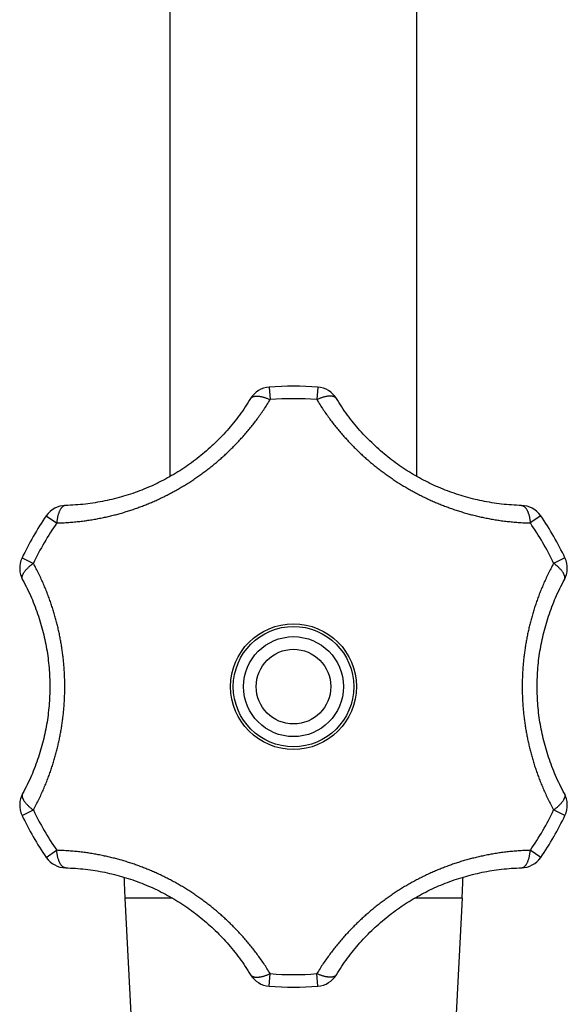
# Model space of a CAD drawing. Header units: millimetres. Extents: x 259 to 1803, y -542 to 1902.
# Tile 78 of 127: x 377 to 422, y 974 to 1055. Entities that reach past the tile are written whole.
import ezdxf

# ---------------------------------------------------------------- set-up
doc = ezdxf.new("R2010")
doc.units = ezdxf.units.MM
doc.header["$LTSCALE"] = 30.734
doc.layers.get('0').update_dxf_attribs({"linetype": 'CONTINUOUS'})

msp = doc.modelspace()

# ---------------------------------------------------------------- linework, layer by layer
at = {"color": 7, "linetype": 'CONTINUOUS'}
for p, q in [((389.436, 1017.502), (389.436, 1198.554)), ((409.936, 1017.502), (409.936, 1198.554)), ((385.682, 982.488), (386.833, 960.528)), ((413.689, 982.488), (412.539, 960.528))]:
    msp.add_line(p, q, dxfattribs=at)
at = {"color": 9, "linetype": 'CONTINUOUS'}
for p, q in [((397.666, 1024.923), (397.751, 1023.882)), ((401.705, 1024.923), (401.621, 1023.882)), ((379.158, 1014.237), (380.017, 1013.644)), ((420.213, 1014.237), (419.354, 1013.644)), ((377.139, 1010.739), (378.082, 1010.292)), ((422.233, 1010.739), (421.289, 1010.292)), ((377.139, 989.368), (378.082, 989.815)), ((422.233, 989.368), (421.289, 989.815)), ((379.158, 985.871), (380.017, 986.464)), ((420.213, 985.871), (419.354, 986.464)), ((389.641, 982.488), (385.682, 982.488)), ((413.689, 982.488), (409.73, 982.488)), ((397.666, 975.185), (397.751, 976.225)), ((401.705, 975.185), (401.621, 976.225))]:
    msp.add_line(p, q, dxfattribs=at)
at = {"color": 7, "linetype": 'CONTINUOUS'}
for points in [[(396.12, 1023.969), (396.016, 1023.801), (395.904, 1023.624), (395.791, 1023.449), (395.676, 1023.275), (395.559, 1023.103), (395.44, 1022.933), (395.32, 1022.764), (395.198, 1022.598), (395.075, 1022.433), (394.95, 1022.27), (394.823, 1022.108), (394.695, 1021.949), (394.566, 1021.791), (394.435, 1021.635), (394.302, 1021.481), (394.168, 1021.328), (394.033, 1021.177), (393.896, 1021.028), (393.758, 1020.881), (393.619, 1020.736), (393.478, 1020.592), (393.336, 1020.45), (393.193, 1020.31), (393.048, 1020.172), (392.902, 1020.035), (392.755, 1019.9), (392.607, 1019.767), (392.457, 1019.636), (392.306, 1019.506), (392.154, 1019.379), (392.001, 1019.253), (391.846, 1019.128), (391.691, 1019.006), (391.534, 1018.885), (391.376, 1018.767), (391.217, 1018.649), (391.057, 1018.534), (390.896, 1018.421), (390.734, 1018.309), (390.571, 1018.199), (390.406, 1018.091), (390.241, 1017.985), (390.074, 1017.88), (389.906, 1017.777), (389.737, 1017.676), (389.567, 1017.577), (389.397, 1017.479), (389.225, 1017.384), (389.052, 1017.29), (388.878, 1017.198), (388.703, 1017.108), (388.527, 1017.019), (388.35, 1016.933), (388.172, 1016.848), (387.993, 1016.765), (387.813, 1016.684), (387.632, 1016.605), (387.45, 1016.528), (387.268, 1016.453), (387.084, 1016.379), (386.899, 1016.308), (386.714, 1016.238), (386.527, 1016.17), (386.339, 1016.104), (386.151, 1016.04), (385.962, 1015.978), (385.771, 1015.918), (385.58, 1015.86), (385.388, 1015.804), (385.195, 1015.75), (385.001, 1015.698), (384.806, 1015.648), (384.611, 1015.6), (384.414, 1015.555), (384.217, 1015.511), (384.019, 1015.469), (383.82, 1015.429), (383.62, 1015.392), (383.42, 1015.357), (383.218, 1015.323), (383.016, 1015.292), (382.813, 1015.263), (382.609, 1015.237), (382.405, 1015.212), (382.2, 1015.19), (381.994, 1015.17), (381.787, 1015.153), (381.58, 1015.137), (381.372, 1015.124), (381.163, 1015.114), (380.954, 1015.105), (380.758, 1015.1)], [(418.614, 1015.1), (418.417, 1015.105), (418.207, 1015.114), (417.999, 1015.124), (417.791, 1015.137), (417.583, 1015.153), (417.377, 1015.17), (417.171, 1015.19), (416.966, 1015.212), (416.761, 1015.237), (416.557, 1015.263), (416.354, 1015.292), (416.152, 1015.323), (415.951, 1015.357), (415.75, 1015.392), (415.55, 1015.43), (415.351, 1015.469), (415.153, 1015.511), (414.956, 1015.555), (414.76, 1015.601), (414.564, 1015.649), (414.369, 1015.699), (414.175, 1015.751), (413.982, 1015.805), (413.79, 1015.861), (413.599, 1015.919), (413.409, 1015.979), (413.219, 1016.041), (413.031, 1016.105), (412.843, 1016.171), (412.656, 1016.239), (412.471, 1016.308), (412.286, 1016.38), (412.102, 1016.453), (411.92, 1016.529), (411.738, 1016.606), (411.557, 1016.685), (411.377, 1016.766), (411.198, 1016.849), (411.02, 1016.933), (410.843, 1017.02), (410.667, 1017.108), (410.492, 1017.199), (410.319, 1017.291), (410.146, 1017.384), (409.974, 1017.48), (409.803, 1017.577), (409.633, 1017.677), (409.464, 1017.778), (409.297, 1017.881), (409.13, 1017.985), (408.964, 1018.092), (408.8, 1018.2), (408.637, 1018.31), (408.474, 1018.422), (408.313, 1018.535), (408.153, 1018.65), (407.994, 1018.767), (407.836, 1018.886), (407.68, 1019.007), (407.524, 1019.129), (407.37, 1019.253), (407.216, 1019.379), (407.064, 1019.507), (406.914, 1019.637), (406.764, 1019.768), (406.615, 1019.901), (406.468, 1020.036), (406.322, 1020.173), (406.178, 1020.311), (406.034, 1020.451), (405.892, 1020.593), (405.752, 1020.737), (405.612, 1020.882), (405.474, 1021.029), (405.338, 1021.178), (405.202, 1021.329), (405.069, 1021.482), (404.936, 1021.636), (404.805, 1021.792), (404.676, 1021.95), (404.548, 1022.109), (404.421, 1022.271), (404.296, 1022.434), (404.173, 1022.599), (404.051, 1022.765), (403.931, 1022.934), (403.812, 1023.104), (403.695, 1023.276), (403.58, 1023.45), (403.466, 1023.625), (403.355, 1023.802), (403.252, 1023.969)], [(377.192, 1008.923), (377.285, 1008.75), (377.383, 1008.564), (377.478, 1008.378), (377.571, 1008.192), (377.661, 1008.005), (377.749, 1007.817), (377.835, 1007.629), (377.918, 1007.44), (377.999, 1007.251), (378.078, 1007.061), (378.154, 1006.871), (378.229, 1006.68), (378.301, 1006.489), (378.37, 1006.297), (378.438, 1006.106), (378.503, 1005.913), (378.566, 1005.721), (378.626, 1005.528), (378.685, 1005.335), (378.741, 1005.141), (378.795, 1004.948), (378.847, 1004.754), (378.897, 1004.56), (378.944, 1004.365), (378.99, 1004.171), (379.033, 1003.976), (379.074, 1003.781), (379.113, 1003.586), (379.149, 1003.391), (379.184, 1003.195), (379.216, 1003), (379.247, 1002.804), (379.275, 1002.608), (379.301, 1002.412), (379.325, 1002.216), (379.347, 1002.019), (379.367, 1001.823), (379.385, 1001.627), (379.4, 1001.43), (379.414, 1001.234), (379.425, 1001.037), (379.435, 1000.84), (379.442, 1000.644), (379.447, 1000.447), (379.45, 1000.25), (379.451, 1000.053), (379.45, 999.857), (379.447, 999.66), (379.442, 999.463), (379.435, 999.267), (379.425, 999.07), (379.414, 998.873), (379.4, 998.677), (379.385, 998.48), (379.367, 998.284), (379.347, 998.088), (379.325, 997.891), (379.301, 997.695), (379.275, 997.499), (379.247, 997.303), (379.216, 997.107), (379.184, 996.912), (379.149, 996.716), (379.113, 996.521), (379.074, 996.326), (379.033, 996.131), (378.989, 995.936), (378.944, 995.742), (378.897, 995.547), (378.847, 995.353), (378.795, 995.159), (378.741, 994.965), (378.685, 994.772), (378.626, 994.579), (378.565, 994.386), (378.502, 994.193), (378.437, 994.001), (378.37, 993.809), (378.3, 993.618), (378.228, 993.427), (378.154, 993.236), (378.078, 993.046), (377.999, 992.856), (377.918, 992.667), (377.834, 992.478), (377.748, 992.29), (377.66, 992.102), (377.57, 991.915), (377.477, 991.728), (377.382, 991.542), (377.285, 991.357), (377.192, 991.185)], [(422.18, 991.185), (422.086, 991.358), (421.989, 991.543), (421.894, 991.729), (421.801, 991.916), (421.711, 992.103), (421.623, 992.291), (421.537, 992.479), (421.453, 992.668), (421.372, 992.857), (421.294, 993.047), (421.217, 993.237), (421.143, 993.428), (421.071, 993.619), (421.001, 993.81), (420.934, 994.002), (420.869, 994.194), (420.806, 994.387), (420.745, 994.58), (420.687, 994.773), (420.63, 994.966), (420.576, 995.16), (420.524, 995.354), (420.475, 995.548), (420.427, 995.742), (420.382, 995.937), (420.339, 996.132), (420.298, 996.327), (420.259, 996.522), (420.222, 996.717), (420.188, 996.913), (420.155, 997.108), (420.125, 997.304), (420.096, 997.5), (420.07, 997.696), (420.046, 997.892), (420.024, 998.088), (420.005, 998.285), (419.987, 998.481), (419.971, 998.678), (419.958, 998.874), (419.946, 999.071), (419.937, 999.267), (419.93, 999.464), (419.924, 999.661), (419.921, 999.858), (419.92, 1000.054), (419.921, 1000.251), (419.924, 1000.448), (419.93, 1000.645), (419.937, 1000.841), (419.946, 1001.038), (419.958, 1001.234), (419.971, 1001.431), (419.987, 1001.627), (420.005, 1001.824), (420.024, 1002.02), (420.046, 1002.217), (420.07, 1002.413), (420.097, 1002.609), (420.125, 1002.805), (420.155, 1003.001), (420.188, 1003.196), (420.222, 1003.392), (420.259, 1003.587), (420.298, 1003.782), (420.339, 1003.977), (420.382, 1004.172), (420.427, 1004.366), (420.475, 1004.561), (420.525, 1004.755), (420.577, 1004.949), (420.631, 1005.142), (420.687, 1005.336), (420.745, 1005.529), (420.806, 1005.722), (420.869, 1005.914), (420.934, 1006.107), (421.002, 1006.298), (421.071, 1006.49), (421.143, 1006.681), (421.218, 1006.872), (421.294, 1007.062), (421.373, 1007.252), (421.454, 1007.441), (421.537, 1007.63), (421.623, 1007.818), (421.711, 1008.006), (421.802, 1008.193), (421.894, 1008.379), (421.989, 1008.565), (422.087, 1008.751), (422.18, 1008.923)], [(380.758, 985.008), (380.955, 985.002), (381.164, 984.994), (381.373, 984.983), (381.581, 984.97), (381.788, 984.955), (381.995, 984.938), (382.201, 984.918), (382.406, 984.895), (382.61, 984.871), (382.814, 984.844), (383.017, 984.815), (383.219, 984.784), (383.421, 984.751), (383.621, 984.716), (383.821, 984.678), (384.02, 984.639), (384.218, 984.597), (384.416, 984.553), (384.612, 984.507), (384.808, 984.459), (385.002, 984.409), (385.196, 984.357), (385.389, 984.303), (385.581, 984.247), (385.773, 984.189), (385.963, 984.129), (386.152, 984.067), (386.341, 984.003), (386.528, 983.937), (386.715, 983.869), (386.901, 983.8), (387.085, 983.728), (387.269, 983.655), (387.452, 983.579), (387.634, 983.502), (387.814, 983.423), (387.994, 983.342), (388.173, 983.259), (388.351, 983.174), (388.528, 983.088), (388.704, 982.999), (388.879, 982.909), (389.053, 982.817), (389.226, 982.723), (389.398, 982.628), (389.569, 982.53), (389.738, 982.431), (389.907, 982.33), (390.075, 982.227), (390.242, 982.123), (390.407, 982.016), (390.572, 981.908), (390.735, 981.798), (390.897, 981.686), (391.058, 981.573), (391.219, 981.457), (391.377, 981.34), (391.535, 981.222), (391.692, 981.101), (391.847, 980.979), (392.002, 980.854), (392.155, 980.728), (392.307, 980.601), (392.458, 980.471), (392.608, 980.34), (392.756, 980.207), (392.903, 980.072), (393.049, 979.935), (393.194, 979.797), (393.337, 979.657), (393.479, 979.515), (393.62, 979.371), (393.759, 979.226), (393.897, 979.078), (394.034, 978.929), (394.169, 978.779), (394.303, 978.626), (394.435, 978.472), (394.566, 978.316), (394.696, 978.158), (394.824, 977.998), (394.95, 977.837), (395.075, 977.674), (395.199, 977.509), (395.321, 977.342), (395.441, 977.174), (395.559, 977.004), (395.676, 976.832), (395.792, 976.658), (395.905, 976.483), (396.017, 976.306), (396.12, 976.139)], [(403.252, 976.139), (403.355, 976.307), (403.467, 976.484), (403.581, 976.659), (403.696, 976.833), (403.813, 977.005), (403.931, 977.175), (404.052, 977.343), (404.174, 977.51), (404.297, 977.675), (404.422, 977.838), (404.548, 977.999), (404.676, 978.159), (404.806, 978.317), (404.937, 978.473), (405.069, 978.627), (405.203, 978.78), (405.339, 978.93), (405.475, 979.079), (405.613, 979.227), (405.753, 979.372), (405.893, 979.516), (406.035, 979.658), (406.179, 979.798), (406.323, 979.936), (406.469, 980.073), (406.616, 980.208), (406.765, 980.341), (406.915, 980.472), (407.065, 980.602), (407.217, 980.729), (407.371, 980.855), (407.525, 980.979), (407.681, 981.102), (407.837, 981.222), (407.995, 981.341), (408.154, 981.458), (408.314, 981.574), (408.475, 981.687), (408.638, 981.799), (408.801, 981.909), (408.965, 982.017), (409.131, 982.123), (409.298, 982.228), (409.465, 982.331), (409.634, 982.432), (409.804, 982.531), (409.975, 982.628), (410.147, 982.724), (410.32, 982.818), (410.494, 982.91), (410.669, 983), (410.844, 983.088), (411.021, 983.175), (411.199, 983.26), (411.378, 983.342), (411.558, 983.423), (411.739, 983.503), (411.921, 983.58), (412.104, 983.655), (412.288, 983.729), (412.472, 983.8), (412.658, 983.87), (412.845, 983.938), (413.032, 984.003), (413.221, 984.067), (413.41, 984.129), (413.6, 984.189), (413.792, 984.247), (413.984, 984.303), (414.177, 984.357), (414.37, 984.409), (414.565, 984.459), (414.761, 984.507), (414.957, 984.553), (415.154, 984.597), (415.352, 984.639), (415.551, 984.678), (415.751, 984.716), (415.952, 984.751), (416.153, 984.785), (416.355, 984.816), (416.558, 984.844), (416.762, 984.871), (416.967, 984.896), (417.172, 984.918), (417.378, 984.938), (417.585, 984.955), (417.792, 984.971), (418, 984.984), (418.209, 984.994), (418.418, 985.002), (418.614, 985.008)]]:
    msp.add_lwpolyline(points, dxfattribs=at)
at = {"color": 9, "linetype": 'CONTINUOUS'}
msp.add_circle((399.686, 1000.054), 5.221, dxfattribs=at)
at = {"color": 7, "linetype": 'CONTINUOUS'}
for radius in [5, 4.15, 3.1]:
    msp.add_circle((399.686, 1000.054), radius, dxfattribs=at)
for centre, radius, start, end in [((397.828, 1022.929), 2, 94.6426, 148.6826), ((399.686, 1000.054), 24.951, 85.3574, 94.6426), ((401.543, 1022.929), 2, 31.31738, 85.3574), ((380.804, 1013.1), 2, 91.31741, 145.3574), ((418.568, 1013.1), 2, 34.6426, 88.68261), ((399.686, 1000.054), 24.951, 145.3574, 154.6426), ((399.686, 1000.054), 24.951, 25.3574, 34.6426), ((378.946, 1009.883), 2, 154.6426, 208.68262), ((420.425, 1009.883), 2, 331.31738, 25.3574), ((378.946, 990.225), 2, 151.31738, 205.3574), ((420.425, 990.225), 2, 334.6426, 28.68262), ((399.686, 1000.054), 24.951, 205.3574, 214.6426), ((399.686, 1000.054), 24.951, 325.3574, 334.6426), ((380.804, 987.007), 2, 214.6426, 268.68261), ((418.568, 987.007), 2, 271.31741, 325.3574), ((485.046, 987.695), 99.5, 181.99041, 183), ((314.326, 987.695), 99.5, 357, 358.00959), ((397.828, 977.179), 2, 211.31738, 265.3574), ((401.543, 977.179), 2, 274.6426, 328.6826), ((399.686, 1000.054), 24.951, 265.3574, 274.6426)]:
    msp.add_arc(centre, radius, start, end, dxfattribs=at)
at = {"color": 9, "linetype": 'CONTINUOUS'}
for start, end in [(85.35739, 94.64261), (145.35739, 154.64261), (25.35739, 34.64261), (205.35739, 214.64261), (325.35739, 334.64261), (265.35739, 274.64261)]:
    msp.add_arc((399.686, 1000.054), 23.907, start, end, dxfattribs=at)
for points, knots in [([(380.017, 1013.644), (380.187, 1013.648), (380.52, 1013.66), (381.011, 1013.688), (381.486, 1013.727), (381.948, 1013.775), (382.397, 1013.832), (382.836, 1013.897), (383.265, 1013.969), (383.685, 1014.049), (384.098, 1014.136), (384.505, 1014.23), (384.906, 1014.331), (385.303, 1014.439), (385.695, 1014.554), (386.084, 1014.676), (386.47, 1014.805), (386.853, 1014.941), (387.233, 1015.085), (387.612, 1015.236), (387.988, 1015.395), (388.361, 1015.561), (388.733, 1015.734), (389.102, 1015.915), (389.467, 1016.104), (389.83, 1016.299), (390.189, 1016.502), (390.544, 1016.712), (390.895, 1016.928), (391.241, 1017.151), (391.582, 1017.379), (391.919, 1017.614), (392.249, 1017.855), (392.575, 1018.101), (392.895, 1018.353), (393.21, 1018.611), (393.519, 1018.875), (393.824, 1019.144), (394.124, 1019.42), (394.42, 1019.702), (394.712, 1019.992), (395, 1020.289), (395.284, 1020.594), (395.566, 1020.908), (395.845, 1021.233), (396.122, 1021.568), (396.398, 1021.915), (396.671, 1022.276), (396.944, 1022.652), (397.215, 1023.044), (397.486, 1023.455), (397.663, 1023.738), (397.751, 1023.882)], [0, 0, 0, 0, 0.023796, 0.046812, 0.069131, 0.090841, 0.112023, 0.132753, 0.153099, 0.173118, 0.19287, 0.212403, 0.231761, 0.250991, 0.270127, 0.2892, 0.308241, 0.327277, 0.346324, 0.365395, 0.384505, 0.403661, 0.42286, 0.442098, 0.461372, 0.480673, 0.499988, 0.519302, 0.538602, 0.557879, 0.577124, 0.596326, 0.615481, 0.634594, 0.653672, 0.67272, 0.691755, 0.710799, 0.729876, 0.74901, 0.76824, 0.787601, 0.807132, 0.826883, 0.846903, 0.867246, 0.887977, 0.909158, 0.930867, 0.953185, 0.976201, 1, 1, 1, 1]), ([(396.12, 1023.969), (396.124, 1023.976), (396.137, 1023.997), (396.165, 1024.029), (396.205, 1024.064), (396.251, 1024.095), (396.303, 1024.121), (396.362, 1024.142), (396.426, 1024.158), (396.495, 1024.169), (396.57, 1024.176), (396.65, 1024.177), (396.734, 1024.174), (396.823, 1024.166), (396.915, 1024.152), (397.011, 1024.135), (397.111, 1024.112), (397.213, 1024.085), (397.317, 1024.053), (397.424, 1024.016), (397.532, 1023.976), (397.641, 1023.931), (397.714, 1023.899), (397.751, 1023.882)], [0, 0, 0, 0, 0.013685, 0.043043, 0.073248, 0.104809, 0.138151, 0.173609, 0.211436, 0.251805, 0.294821, 0.340532, 0.388943, 0.440016, 0.493678, 0.549832, 0.608353, 0.669097, 0.731904, 0.796594, 0.862977, 0.930849, 1, 1, 1, 1]), ([(403.252, 1023.969), (403.248, 1023.976), (403.234, 1023.997), (403.207, 1024.029), (403.167, 1024.064), (403.121, 1024.095), (403.068, 1024.121), (403.01, 1024.142), (402.946, 1024.158), (402.876, 1024.169), (402.801, 1024.176), (402.722, 1024.177), (402.637, 1024.174), (402.549, 1024.166), (402.456, 1024.152), (402.36, 1024.135), (402.261, 1024.112), (402.159, 1024.085), (402.054, 1024.053), (401.948, 1024.016), (401.839, 1023.976), (401.73, 1023.931), (401.657, 1023.899), (401.621, 1023.882)], [0, 0, 0, 0, 0.013686, 0.043043, 0.073249, 0.10481, 0.138151, 0.17361, 0.211437, 0.251806, 0.294821, 0.340533, 0.388944, 0.440016, 0.493679, 0.549832, 0.608353, 0.669097, 0.731904, 0.796594, 0.862977, 0.930849, 1, 1, 1, 1]), ([(401.621, 1023.882), (401.709, 1023.738), (401.886, 1023.455), (402.156, 1023.044), (402.428, 1022.651), (402.7, 1022.276), (402.974, 1021.915), (403.249, 1021.567), (403.526, 1021.232), (403.806, 1020.908), (404.088, 1020.594), (404.372, 1020.288), (404.66, 1019.991), (404.952, 1019.702), (405.248, 1019.42), (405.548, 1019.144), (405.853, 1018.874), (406.162, 1018.611), (406.477, 1018.353), (406.797, 1018.101), (407.123, 1017.855), (407.453, 1017.614), (407.789, 1017.379), (408.13, 1017.151), (408.477, 1016.928), (408.827, 1016.712), (409.182, 1016.502), (409.541, 1016.299), (409.904, 1016.104), (410.27, 1015.915), (410.638, 1015.734), (411.01, 1015.561), (411.384, 1015.395), (411.76, 1015.236), (412.138, 1015.085), (412.518, 1014.941), (412.901, 1014.805), (413.287, 1014.676), (413.676, 1014.554), (414.068, 1014.439), (414.465, 1014.331), (414.866, 1014.23), (415.273, 1014.136), (415.686, 1014.049), (416.106, 1013.969), (416.535, 1013.897), (416.974, 1013.832), (417.423, 1013.775), (417.885, 1013.727), (418.361, 1013.688), (418.852, 1013.66), (419.185, 1013.648), (419.354, 1013.644)], [0, 0, 0, 0, 0.023803, 0.046824, 0.069146, 0.090859, 0.112043, 0.132775, 0.153121, 0.173142, 0.192894, 0.212425, 0.231786, 0.251016, 0.27015, 0.289225, 0.308269, 0.327302, 0.346346, 0.365421, 0.384533, 0.403686, 0.422883, 0.442124, 0.461399, 0.480696, 0.500006, 0.519316, 0.538615, 0.557888, 0.577123, 0.596318, 0.615472, 0.634583, 0.653652, 0.672696, 0.691732, 0.710773, 0.729845, 0.748981, 0.768211, 0.787569, 0.807102, 0.826856, 0.846876, 0.867223, 0.887956, 0.90914, 0.930853, 0.953176, 0.976196, 1, 1, 1, 1]), ([(380.758, 1015.1), (380.75, 1015.1), (380.725, 1015.098), (380.683, 1015.091), (380.633, 1015.074), (380.583, 1015.049), (380.535, 1015.016), (380.487, 1014.976), (380.441, 1014.929), (380.397, 1014.875), (380.354, 1014.813), (380.312, 1014.745), (380.273, 1014.67), (380.236, 1014.589), (380.201, 1014.503), (380.169, 1014.41), (380.139, 1014.313), (380.111, 1014.211), (380.086, 1014.104), (380.065, 1013.994), (380.046, 1013.88), (380.03, 1013.763), (380.021, 1013.684), (380.017, 1013.644)], [0, 0, 0, 0, 0.013686, 0.043043, 0.073249, 0.10481, 0.138151, 0.17361, 0.211437, 0.251806, 0.294821, 0.340533, 0.388944, 0.440016, 0.493679, 0.549832, 0.608353, 0.669097, 0.731904, 0.796594, 0.862977, 0.930849, 1, 1, 1, 1]), ([(418.614, 1015.1), (418.622, 1015.1), (418.647, 1015.098), (418.689, 1015.091), (418.739, 1015.074), (418.788, 1015.049), (418.837, 1015.016), (418.884, 1014.976), (418.93, 1014.929), (418.975, 1014.875), (419.018, 1014.813), (419.059, 1014.745), (419.098, 1014.67), (419.136, 1014.589), (419.17, 1014.503), (419.203, 1014.41), (419.233, 1014.313), (419.26, 1014.211), (419.285, 1014.104), (419.307, 1013.994), (419.326, 1013.88), (419.342, 1013.763), (419.351, 1013.684), (419.354, 1013.644)], [0, 0, 0, 0, 0.013686, 0.043043, 0.073248, 0.10481, 0.138151, 0.173609, 0.211437, 0.251805, 0.294821, 0.340533, 0.388943, 0.440016, 0.493678, 0.549832, 0.608353, 0.669097, 0.731904, 0.796594, 0.862977, 0.930849, 1, 1, 1, 1]), ([(377.192, 1008.923), (377.188, 1008.93), (377.177, 1008.952), (377.162, 1008.992), (377.152, 1009.044), (377.148, 1009.1), (377.152, 1009.158), (377.163, 1009.219), (377.181, 1009.283), (377.206, 1009.349), (377.238, 1009.417), (377.276, 1009.486), (377.321, 1009.558), (377.373, 1009.63), (377.431, 1009.704), (377.494, 1009.778), (377.563, 1009.853), (377.638, 1009.928), (377.718, 1010.002), (377.803, 1010.076), (377.892, 1010.15), (377.985, 1010.222), (378.049, 1010.269), (378.082, 1010.292)], [0, 0, 0, 0, 0.013684, 0.043041, 0.073246, 0.104808, 0.138149, 0.173608, 0.211435, 0.251804, 0.294819, 0.340531, 0.388942, 0.440014, 0.493677, 0.549831, 0.608352, 0.669096, 0.731903, 0.796594, 0.862976, 0.930849, 1, 1, 1, 1]), ([(378.082, 989.815), (378.163, 989.962), (378.318, 990.254), (378.537, 990.691), (378.741, 991.122), (378.93, 991.546), (379.107, 991.964), (379.27, 992.377), (379.422, 992.785), (379.564, 993.19), (379.695, 993.591), (379.818, 993.991), (379.931, 994.389), (380.036, 994.786), (380.132, 995.184), (380.221, 995.582), (380.303, 995.981), (380.376, 996.381), (380.442, 996.783), (380.5, 997.186), (380.551, 997.591), (380.594, 997.998), (380.63, 998.407), (380.657, 998.817), (380.677, 999.229), (380.689, 999.641), (380.693, 1000.054), (380.689, 1000.467), (380.677, 1000.879), (380.657, 1001.29), (380.63, 1001.701), (380.594, 1002.109), (380.551, 1002.516), (380.5, 1002.922), (380.442, 1003.325), (380.376, 1003.727), (380.303, 1004.127), (380.221, 1004.526), (380.132, 1004.924), (380.036, 1005.322), (379.931, 1005.719), (379.818, 1006.117), (379.695, 1006.517), (379.564, 1006.918), (379.422, 1007.323), (379.27, 1007.731), (379.107, 1008.144), (378.93, 1008.562), (378.741, 1008.986), (378.537, 1009.417), (378.318, 1009.854), (378.163, 1010.145), (378.082, 1010.292)], [0, 0, 0, 0, 0.023524, 0.046412, 0.068703, 0.09044, 0.111672, 0.132452, 0.152838, 0.172889, 0.19266, 0.212199, 0.231561, 0.250799, 0.269949, 0.289037, 0.308092, 0.327142, 0.346205, 0.365291, 0.384413, 0.403584, 0.422801, 0.442059, 0.46135, 0.480667, 0.5, 0.519332, 0.53865, 0.557941, 0.577199, 0.596416, 0.615587, 0.634709, 0.653795, 0.672858, 0.691908, 0.710963, 0.730051, 0.749201, 0.768439, 0.787801, 0.80734, 0.827111, 0.847162, 0.867548, 0.888328, 0.90956, 0.931297, 0.953588, 0.976476, 1, 1, 1, 1]), ([(421.289, 1010.292), (421.209, 1010.145), (421.054, 1009.854), (420.835, 1009.417), (420.631, 1008.986), (420.441, 1008.562), (420.265, 1008.144), (420.101, 1007.731), (419.949, 1007.323), (419.808, 1006.918), (419.676, 1006.517), (419.554, 1006.117), (419.441, 1005.719), (419.336, 1005.322), (419.239, 1004.924), (419.15, 1004.526), (419.069, 1004.127), (418.996, 1003.727), (418.93, 1003.325), (418.871, 1002.922), (418.82, 1002.516), (418.777, 1002.109), (418.742, 1001.701), (418.714, 1001.29), (418.695, 1000.879), (418.683, 1000.467), (418.679, 1000.054), (418.683, 999.641), (418.695, 999.229), (418.714, 998.817), (418.742, 998.407), (418.777, 997.998), (418.82, 997.591), (418.871, 997.186), (418.93, 996.783), (418.996, 996.381), (419.069, 995.981), (419.15, 995.582), (419.239, 995.184), (419.336, 994.786), (419.441, 994.389), (419.554, 993.991), (419.676, 993.591), (419.808, 993.19), (419.949, 992.785), (420.101, 992.377), (420.265, 991.964), (420.441, 991.546), (420.631, 991.122), (420.835, 990.691), (421.054, 990.254), (421.209, 989.962), (421.289, 989.815)], [0, 0, 0, 0, 0.023524, 0.046412, 0.068703, 0.09044, 0.111672, 0.132452, 0.152838, 0.172889, 0.19266, 0.212199, 0.231561, 0.250799, 0.269949, 0.289037, 0.308092, 0.327142, 0.346205, 0.365291, 0.384413, 0.403584, 0.422801, 0.442059, 0.46135, 0.480667, 0.5, 0.519332, 0.53865, 0.557941, 0.577199, 0.596416, 0.615587, 0.634709, 0.653795, 0.672858, 0.691908, 0.710963, 0.730051, 0.749201, 0.768439, 0.787801, 0.80734, 0.827111, 0.847162, 0.867548, 0.888328, 0.90956, 0.931297, 0.953588, 0.976476, 1, 1, 1, 1]), ([(422.18, 1008.923), (422.184, 1008.93), (422.195, 1008.952), (422.209, 1008.992), (422.22, 1009.044), (422.223, 1009.1), (422.219, 1009.158), (422.208, 1009.219), (422.19, 1009.283), (422.165, 1009.349), (422.134, 1009.417), (422.095, 1009.486), (422.05, 1009.558), (421.999, 1009.63), (421.941, 1009.704), (421.877, 1009.778), (421.808, 1009.853), (421.733, 1009.928), (421.654, 1010.002), (421.569, 1010.076), (421.48, 1010.15), (421.386, 1010.222), (421.322, 1010.269), (421.289, 1010.292)], [0, 0, 0, 0, 0.013684, 0.043041, 0.073247, 0.104808, 0.138149, 0.173608, 0.211435, 0.251804, 0.29482, 0.340531, 0.388942, 0.440015, 0.493677, 0.549831, 0.608352, 0.669097, 0.731903, 0.796594, 0.862977, 0.930849, 1, 1, 1, 1]), ([(377.192, 991.185), (377.188, 991.178), (377.177, 991.155), (377.162, 991.115), (377.152, 991.063), (377.148, 991.008), (377.152, 990.95), (377.163, 990.889), (377.181, 990.825), (377.206, 990.759), (377.238, 990.691), (377.276, 990.622), (377.321, 990.55), (377.373, 990.478), (377.431, 990.404), (377.494, 990.33), (377.563, 990.255), (377.638, 990.18), (377.718, 990.106), (377.803, 990.031), (377.892, 989.958), (377.985, 989.886), (378.049, 989.839), (378.082, 989.815)], [0, 0, 0, 0, 0.013684, 0.043041, 0.073247, 0.104808, 0.138149, 0.173608, 0.211435, 0.251804, 0.29482, 0.340531, 0.388942, 0.440015, 0.493677, 0.549831, 0.608352, 0.669097, 0.731903, 0.796594, 0.862977, 0.930849, 1, 1, 1, 1]), ([(422.18, 991.185), (422.184, 991.178), (422.195, 991.155), (422.209, 991.115), (422.22, 991.063), (422.223, 991.008), (422.219, 990.95), (422.208, 990.889), (422.19, 990.825), (422.165, 990.759), (422.134, 990.691), (422.095, 990.622), (422.05, 990.55), (421.999, 990.478), (421.941, 990.404), (421.877, 990.33), (421.808, 990.255), (421.733, 990.18), (421.654, 990.106), (421.569, 990.031), (421.48, 989.958), (421.386, 989.886), (421.322, 989.839), (421.289, 989.815)], [0, 0, 0, 0, 0.013684, 0.043041, 0.073246, 0.104808, 0.138149, 0.173608, 0.211435, 0.251804, 0.294819, 0.340531, 0.388942, 0.440014, 0.493677, 0.549831, 0.608352, 0.669096, 0.731903, 0.796594, 0.862976, 0.930849, 1, 1, 1, 1]), ([(397.751, 976.225), (397.663, 976.37), (397.486, 976.653), (397.215, 977.064), (396.944, 977.456), (396.671, 977.832), (396.397, 978.193), (396.122, 978.54), (395.845, 978.876), (395.566, 979.2), (395.284, 979.514), (394.999, 979.819), (394.711, 980.116), (394.419, 980.406), (394.124, 980.688), (393.824, 980.964), (393.519, 981.233), (393.209, 981.497), (392.894, 981.755), (392.574, 982.007), (392.249, 982.253), (391.918, 982.494), (391.582, 982.728), (391.241, 982.957), (390.895, 983.18), (390.544, 983.396), (390.189, 983.606), (389.83, 983.808), (389.468, 984.004), (389.102, 984.192), (388.733, 984.373), (388.362, 984.547), (387.988, 984.713), (387.612, 984.872), (387.234, 985.023), (386.853, 985.167), (386.47, 985.303), (386.084, 985.432), (385.696, 985.554), (385.303, 985.669), (384.907, 985.777), (384.506, 985.878), (384.099, 985.972), (383.686, 986.059), (383.265, 986.139), (382.836, 986.211), (382.398, 986.276), (381.949, 986.332), (381.487, 986.38), (381.011, 986.419), (380.52, 986.448), (380.187, 986.46), (380.017, 986.464)], [0, 0, 0, 0, 0.023803, 0.046824, 0.069146, 0.090859, 0.112043, 0.132775, 0.153121, 0.173142, 0.192894, 0.212425, 0.231786, 0.251016, 0.27015, 0.289225, 0.308269, 0.327302, 0.346346, 0.365421, 0.384533, 0.403686, 0.422883, 0.442124, 0.461399, 0.480696, 0.500006, 0.519316, 0.538615, 0.557888, 0.577123, 0.596318, 0.615472, 0.634583, 0.653652, 0.672696, 0.691732, 0.710773, 0.729845, 0.748981, 0.768211, 0.787569, 0.807102, 0.826856, 0.846876, 0.867223, 0.887956, 0.90914, 0.930853, 0.953176, 0.976196, 1, 1, 1, 1]), ([(380.758, 985.008), (380.75, 985.008), (380.725, 985.01), (380.683, 985.017), (380.633, 985.034), (380.583, 985.059), (380.535, 985.091), (380.487, 985.131), (380.441, 985.179), (380.397, 985.233), (380.354, 985.295), (380.312, 985.363), (380.273, 985.438), (380.236, 985.519), (380.201, 985.605), (380.169, 985.697), (380.139, 985.795), (380.111, 985.897), (380.086, 986.003), (380.065, 986.114), (380.046, 986.228), (380.03, 986.345), (380.021, 986.424), (380.017, 986.464)], [0, 0, 0, 0, 0.013686, 0.043043, 0.073248, 0.10481, 0.138151, 0.173609, 0.211437, 0.251805, 0.294821, 0.340533, 0.388943, 0.440016, 0.493678, 0.549832, 0.608353, 0.669097, 0.731904, 0.796594, 0.862977, 0.930849, 1, 1, 1, 1]), ([(419.354, 986.464), (419.185, 986.46), (418.852, 986.448), (418.361, 986.419), (417.885, 986.38), (417.423, 986.332), (416.974, 986.276), (416.536, 986.211), (416.107, 986.139), (415.686, 986.059), (415.273, 985.972), (414.867, 985.878), (414.465, 985.777), (414.069, 985.669), (413.677, 985.554), (413.288, 985.432), (412.902, 985.303), (412.519, 985.167), (412.138, 985.023), (411.76, 984.872), (411.384, 984.713), (411.01, 984.547), (410.639, 984.374), (410.27, 984.193), (409.904, 984.004), (409.542, 983.808), (409.182, 983.606), (408.827, 983.396), (408.477, 983.18), (408.13, 982.957), (407.789, 982.728), (407.453, 982.493), (407.122, 982.253), (406.797, 982.006), (406.477, 981.754), (406.162, 981.497), (405.852, 981.233), (405.548, 980.963), (405.247, 980.688), (404.952, 980.405), (404.66, 980.116), (404.372, 979.819), (404.087, 979.514), (403.805, 979.199), (403.526, 978.875), (403.249, 978.54), (402.974, 978.193), (402.7, 977.832), (402.428, 977.456), (402.156, 977.064), (401.885, 976.653), (401.709, 976.37), (401.621, 976.225)], [0, 0, 0, 0, 0.023796, 0.046812, 0.069131, 0.090841, 0.112023, 0.132753, 0.153099, 0.173118, 0.19287, 0.212403, 0.231761, 0.250991, 0.270127, 0.2892, 0.308241, 0.327277, 0.346324, 0.365395, 0.384505, 0.403661, 0.42286, 0.442098, 0.461372, 0.480673, 0.499988, 0.519302, 0.538602, 0.557879, 0.577124, 0.596326, 0.615481, 0.634594, 0.653672, 0.67272, 0.691755, 0.710799, 0.729876, 0.74901, 0.76824, 0.787601, 0.807132, 0.826883, 0.846903, 0.867246, 0.887977, 0.909158, 0.930867, 0.953185, 0.976201, 1, 1, 1, 1]), ([(418.614, 985.008), (418.622, 985.008), (418.647, 985.01), (418.689, 985.017), (418.739, 985.034), (418.788, 985.059), (418.837, 985.091), (418.884, 985.131), (418.93, 985.179), (418.975, 985.233), (419.018, 985.295), (419.059, 985.363), (419.098, 985.438), (419.136, 985.519), (419.17, 985.605), (419.203, 985.697), (419.233, 985.795), (419.26, 985.897), (419.285, 986.003), (419.307, 986.114), (419.326, 986.228), (419.342, 986.345), (419.351, 986.424), (419.354, 986.464)], [0, 0, 0, 0, 0.013686, 0.043043, 0.073249, 0.10481, 0.138151, 0.17361, 0.211437, 0.251806, 0.294821, 0.340533, 0.388944, 0.440016, 0.493679, 0.549832, 0.608353, 0.669097, 0.731904, 0.796594, 0.862977, 0.930849, 1, 1, 1, 1]), ([(396.12, 976.139), (396.124, 976.132), (396.137, 976.111), (396.165, 976.079), (396.205, 976.043), (396.251, 976.013), (396.303, 975.987), (396.362, 975.966), (396.426, 975.95), (396.495, 975.939), (396.57, 975.932), (396.65, 975.931), (396.734, 975.934), (396.823, 975.942), (396.915, 975.955), (397.011, 975.973), (397.111, 975.996), (397.213, 976.023), (397.317, 976.055), (397.424, 976.091), (397.532, 976.132), (397.641, 976.177), (397.714, 976.209), (397.751, 976.225)], [0, 0, 0, 0, 0.013686, 0.043043, 0.073249, 0.10481, 0.138151, 0.17361, 0.211437, 0.251806, 0.294821, 0.340533, 0.388944, 0.440016, 0.493679, 0.549832, 0.608353, 0.669097, 0.731904, 0.796594, 0.862977, 0.930849, 1, 1, 1, 1]), ([(403.252, 976.139), (403.248, 976.132), (403.234, 976.111), (403.207, 976.079), (403.167, 976.043), (403.121, 976.013), (403.068, 975.987), (403.01, 975.966), (402.946, 975.95), (402.876, 975.939), (402.801, 975.932), (402.722, 975.931), (402.637, 975.934), (402.549, 975.942), (402.456, 975.955), (402.36, 975.973), (402.261, 975.996), (402.159, 976.023), (402.054, 976.055), (401.948, 976.091), (401.839, 976.132), (401.73, 976.177), (401.657, 976.209), (401.621, 976.225)], [0, 0, 0, 0, 0.013685, 0.043043, 0.073248, 0.104809, 0.138151, 0.173609, 0.211436, 0.251805, 0.294821, 0.340532, 0.388943, 0.440016, 0.493678, 0.549832, 0.608353, 0.669097, 0.731904, 0.796594, 0.862977, 0.930849, 1, 1, 1, 1])]:
    msp.add_open_spline(points, degree=3, knots=knots, dxfattribs=at)

doc.saveas('drawing.dxf')
